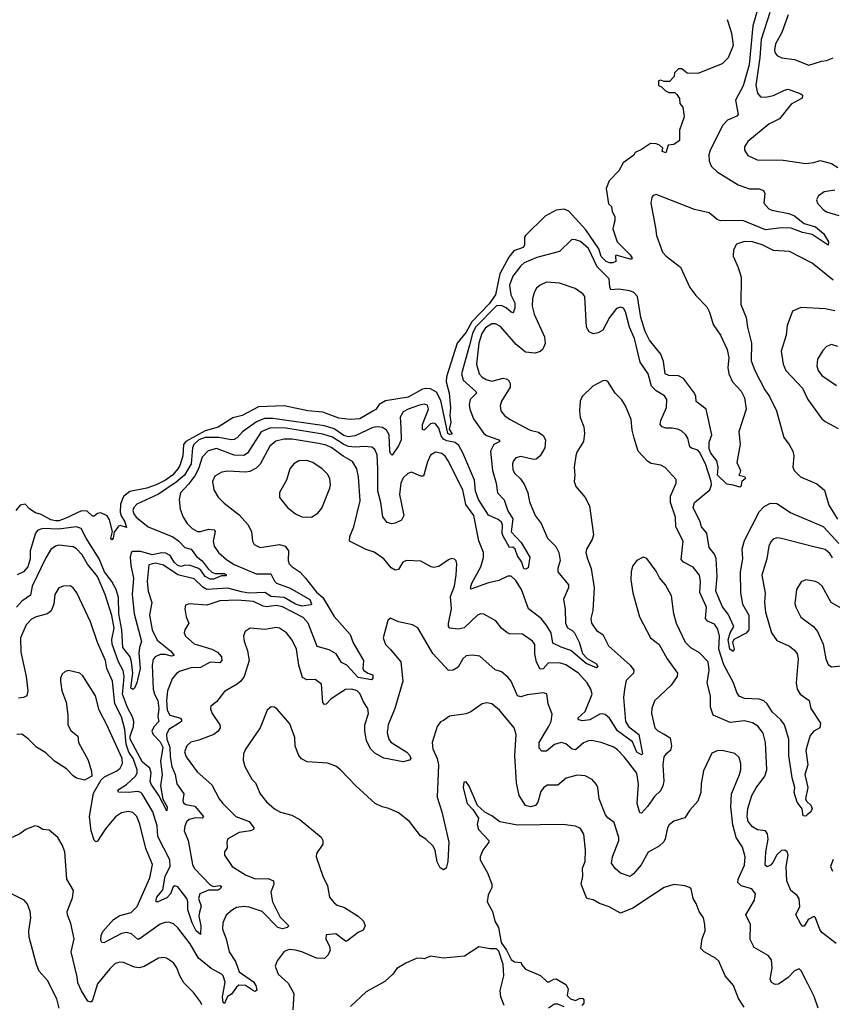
# Model space of a CAD drawing. Extents: x 2220333 to 2384341, y 721037 to 894043.
# Tile 249 of 256: x 2300642 to 2305690, y 880708 to 886825. Entities that reach past the tile are written whole.
import ezdxf

# ---------------------------------------------------------------- set-up
doc = ezdxf.new("R2010")
doc.units = 0

msp = doc.modelspace()

# ---------------------------------------------------------------- linework, layer by layer
at = {"layer": '0CON10XD'}
for points in [[(2305229.6, 886900.4), (2305196, 886786), (2305173, 886545), (2305136.1, 886413.9), (2305088.2, 886325), (2305106, 886235), (2305096.7, 886225), (2305039.1, 886200.9), (2305009.8, 886170.2), (2304930.6, 886015), (2304922.2, 885985), (2304925, 885947.5), (2304938.6, 885915), (2304975, 885878.9), (2305105, 885797.8), (2305175, 885773.3), (2305235, 885773.3), (2305263.4, 885763.4), (2305271.4, 885745), (2305265.8, 885685.8), (2305295, 885650.6), (2305315, 885641.5), (2305420.9, 885620.9), (2305455, 885606.2), (2305477.8, 885587.8), (2305515, 885559.1), (2305585, 885538.3), (2305635, 885496.9), (2305666.2, 885445), (2305665, 885424.2), (2305565, 885490.9), (2305505, 885502.5), (2305435, 885529.8), (2305375, 885531.9), (2305275, 885518.6), (2305135, 885577.4), (2304995, 885574.2), (2304974.1, 885584.1), (2304925, 885624.6), (2304835, 885645.5), (2304595, 885738), (2304577.7, 885732.3), (2304568.8, 885721.2), (2304562.5, 885685), (2304591.8, 885531.8), (2304597.5, 885485), (2304635, 885381.4), (2304658.1, 885355), (2304746.8, 885286.8), (2304805, 885162), (2304842.2, 885112.2), (2304910.3, 885040.3), (2304928.3, 885008.3), (2304950.2, 884930.2), (2304995.6, 884865), (2305037.3, 884775), (2305047.3, 884725), (2305041.1, 884665), (2305046.7, 884625), (2305070, 884575), (2305125, 884516.2), (2305145.3, 884475), (2305154.5, 884405.5), (2305108.8, 884265), (2305118.8, 884188.8), (2305097.1, 884075), (2305120.8, 884025), (2305115, 884007.5)], [(2305301.6, 886868.4), (2305248.5, 886701.5), (2305239.8, 886590.2), (2305215.3, 886415.3), (2305225, 886369.2), (2305245, 886346.2), (2305275, 886343.4), (2305325, 886353.4), (2305393.8, 886386.2), (2305415, 886392.1), (2305494, 886365), (2305504.2, 886355), (2305502.1, 886337.9), (2305435, 886298.9), (2305361.5, 886208.5), (2305295, 886176.2), (2305165, 886068.1), (2305144.7, 886035.3), (2305145, 886013.3), (2305165, 885980.8), (2305223.8, 885953.8), (2305385, 885951.2), (2305525, 885930.9), (2305575, 885936.9), (2305615, 885949.2), (2305685, 885931.4), (2305725, 885905.8)], [(2305415.2, 886854.8), (2305377.5, 886745), (2305336.4, 886675), (2305330.5, 886635), (2305335, 886616.2), (2305350.2, 886600.2), (2305376.8, 886586.8), (2305455, 886577.5), (2305545, 886543.1), (2305622.4, 886567.6), (2305655, 886570.6), (2305695, 886587.8)], [(2305036.7, 886825), (2305045, 886800), (2305065, 886740), (2305074.2, 886665), (2305042.7, 886587.3), (2305005, 886550), (2304855, 886490), (2304788.3, 886491.7), (2304755, 886520), (2304735, 886520), (2304710, 886495), (2304707.5, 886472.5), (2304678.3, 886441.7), (2304645, 886440), (2304625, 886450), (2304610, 886445), (2304610, 886415), (2304628.3, 886408.3), (2304653.6, 886383.6), (2304675, 886372.5), (2304711.7, 886371.7), (2304725, 886360), (2304740, 886335), (2304742.5, 886305), (2304761.7, 886281.7), (2304769.5, 886220.5), (2304741.7, 886138.3), (2304740, 886075), (2304705, 886048.8), (2304670, 886045), (2304655, 885997.5), (2304632.5, 886005), (2304636.4, 886026.4), (2304617.5, 886045), (2304595, 886053.3), (2304560, 886055), (2304505, 886017.5), (2304465, 886000), (2304456.4, 885983.6), (2304391.2, 885935), (2304363.8, 885885), (2304305, 885823.3), (2304286, 885775), (2304300.7, 885680.7), (2304317.5, 885665), (2304322.5, 885635), (2304339.3, 885599.3), (2304340, 885575), (2304330, 885545), (2304327.5, 885525), (2304354.2, 885445), (2304434, 885365), (2304446.2, 885343.8), (2304443, 885337), (2304433.6, 885336.4), (2304348.3, 885361.7), (2304342.5, 885357.5), (2304345, 885322.5), (2304326.4, 885313.6), (2304305.9, 885314.1), (2304285, 885322.2), (2304255, 885353.3), (2304240.5, 885400.5), (2304159.4, 885519.4), (2304054.3, 885635), (2304025, 885648.1), (2303975, 885642), (2303905.9, 885604.1), (2303784, 885485), (2303777, 885473), (2303777.5, 885425), (2303770.6, 885409.4), (2303712.1, 885387.9), (2303679.7, 885350.3), (2303625.5, 885245), (2303597, 885115), (2303558.8, 885058.8), (2303451.7, 884948.3), (2303415, 884884.5), (2303360.6, 884815), (2303294, 884606), (2303290.6, 884575), (2303309.3, 884505), (2303317.5, 884415), (2303314.6, 884365), (2303320, 884325), (2303310.9, 884280.9), (2303329.5, 884250.5), (2303315, 884247.5), (2303302.1, 884255), (2303259.1, 884459.1), (2303231.3, 884511.3), (2303195, 884531.5), (2303165, 884534.4), (2303145, 884528.7), (2303055, 884478.9), (2302915, 884457.5), (2302875, 884434), (2302855, 884404), (2302835, 884391.9), (2302755, 884344.7), (2302695, 884340.9), (2302625, 884350.4), (2302525, 884386.4), (2302432.5, 884395), (2302285, 884425.6), (2302125, 884420.8), (2302025, 884365.6), (2301965, 884352.3), (2301875.8, 884294.2), (2301795, 884270.1), (2301673.9, 884205), (2301658.9, 884185), (2301655.2, 884115), (2301637.1, 884055), (2301625, 884034.7), (2301590.5, 883995), (2301548.7, 883965), (2301490.5, 883935), (2301430.8, 883915), (2301325.2, 883894.8), (2301287.2, 883862.8), (2301268.3, 883815), (2301266.4, 883766.4), (2301271.7, 883741.7), (2301294.4, 883705), (2301305, 883670), (2301267, 883683), (2301255, 883678.8), (2301228.8, 883641.2), (2301223.3, 883605), (2301215, 883594.3), (2301208.8, 883605), (2301217.5, 883645), (2301198.9, 883718.9), (2301185, 883742.5), (2301145, 883761.2), (2301125, 883756.7), (2301105, 883740), (2301095, 883741.4), (2301061.1, 883771.1), (2301025.6, 883774.4), (2300925, 883725.6), (2300885, 883712.1), (2300865, 883711.8), (2300835, 883717.9), (2300775, 883750.4), (2300740.9, 883760.9), (2300705.7, 883785), (2300675, 883815.7), (2300645, 883808.8), (2300617.5, 883775)], [(2305705, 885765.7), (2305640, 885755), (2305605, 885731.2), (2305592.9, 885705), (2305598.6, 885685), (2305632.9, 885645), (2305655, 885630.4), (2305731.3, 885608.7)], [(2305115, 884007.5), (2305110, 883995), (2305145, 883986.7), (2305150, 883975), (2305127.5, 883955), (2305122.5, 883925), (2305115, 883920), (2305075, 883933.8), (2305035, 883938.8), (2304976.9, 883995), (2304981.5, 884045), (2304973.4, 884083.4), (2304935, 884132.7), (2304925, 884158), (2304925, 884201.2), (2304941.5, 884245), (2304905.6, 884405.6), (2304845, 884453.3), (2304842.9, 884485), (2304833.1, 884505), (2304765, 884596.4), (2304735, 884613.2), (2304674.8, 884614.8), (2304652.9, 884625), (2304641.2, 884701.2), (2304625, 884747.5), (2304555, 884833.8), (2304527.1, 884887.1), (2304501.7, 884975), (2304480.5, 885105), (2304455, 885132.9), (2304430, 885140), (2304365, 885149.8), (2304315, 885146.9), (2304307.6, 885165), (2304304.3, 885215), (2304230.4, 885290.4), (2304175, 885402.8), (2304125, 885446.4), (2304095, 885458.1), (2304071.1, 885458.9), (2303995, 885384.3), (2303855, 885347.7), (2303775.7, 885315), (2303755, 885296.2), (2303705, 885232.2), (2303684.1, 885175), (2303693.8, 885115), (2303717.5, 885065), (2303717.4, 885032.6), (2303710.4, 885009.6), (2303705, 885002.9), (2303695, 885007.1), (2303665, 885034.2), (2303635, 885049.8), (2303605, 885047.9), (2303474, 884915), (2303454.2, 884875), (2303436.6, 884803.4), (2303387.5, 884625), (2303397.8, 884585), (2303475.5, 884515), (2303479.5, 884505), (2303441.1, 884465), (2303434.6, 884435), (2303437.6, 884405), (2303460.3, 884345), (2303525, 884253.7), (2303541.8, 884241.8), (2303618, 884215), (2303623.8, 884205), (2303587.9, 884185), (2303567.3, 884145), (2303578.6, 884025), (2303601.1, 883945), (2303609.5, 883885), (2303651.1, 883841.1), (2303673.5, 883773.5), (2303705.2, 883725), (2303695, 883642.9), (2303757.4, 883577.4), (2303811.5, 883485), (2303800, 883420), (2303785, 883411.2), (2303773.6, 883413.6), (2303761.6, 883455), (2303733.9, 883493.9), (2303720.4, 883535), (2303705, 883547.3), (2303685, 883546), (2303645, 883616.2), (2303638.4, 883635), (2303640.5, 883685), (2303635, 883703.3), (2303615, 883719.3), (2303555, 883746.9), (2303492.5, 883845), (2303473.6, 883895), (2303467.1, 883965), (2303395, 884133.6), (2303369.2, 884179.2), (2303347.5, 884197.5), (2303295, 884208.4), (2303275, 884219.8), (2303260.4, 884240.4), (2303245, 884288), (2303224.3, 884315), (2303215, 884319.1), (2303195, 884314.7), (2303155, 884275.7), (2303145, 884278.8), (2303145, 884310), (2303180.8, 884405), (2303175, 884430), (2303155, 884436.1), (2303125, 884430), (2303055, 884406.1), (2303025, 884388.6), (2303004.8, 884355), (2303008.7, 884291.3), (2303011.6, 884215), (2302995, 884177.5), (2302955, 884120), (2302945, 884130), (2302941.8, 884145), (2302936.9, 884245), (2302919.8, 884275), (2302895, 884290.7), (2302865, 884295.9), (2302835, 884292.1), (2302725, 884239.8), (2302685, 884232.6), (2302655, 884242.7), (2302595, 884282.6), (2302535, 884301.3), (2302215, 884347.2), (2302163.6, 884346.4), (2302112.8, 884327.2), (2302026.8, 884265), (2301993, 884227), (2301975, 884215.9), (2301955, 884214.8), (2301879.9, 884229.9), (2301795, 884229.7), (2301755.8, 884215), (2301723.5, 884186.5), (2301714.9, 884164.9), (2301707.6, 884065), (2301666.1, 883995), (2301615, 883951.8), (2301505, 883877.2), (2301370.5, 883815), (2301350.8, 883795), (2301344.8, 883775.2), (2301350.3, 883755), (2301365.4, 883735), (2301440.9, 883675), (2301592.7, 883612.7), (2301627.5, 883587.5), (2301667.3, 883545), (2301706.4, 883535), (2301740.4, 883490.4), (2301775, 883464.1), (2301812.8, 883412.8), (2301835, 883393.8), (2301855.3, 883385.3), (2301914.7, 883385.3), (2301925, 883376.7), (2301925, 883370), (2301895, 883369.5), (2301845, 883350.3), (2301825, 883349.7), (2301795, 883366.9), (2301766.2, 883406.2), (2301748.6, 883418.6), (2301695, 883436.5), (2301663.2, 883433.2), (2301645, 883428.9), (2301623.9, 883433.9), (2301601.7, 883455), (2301576, 883496), (2301550.5, 883510.5), (2301525, 883512.6), (2301465, 883501.1), (2301395, 883521.5), (2301345, 883522), (2301333.9, 883515), (2301329.2, 883485), (2301332.5, 883435), (2301348.6, 883355), (2301341.6, 883255), (2301353.2, 883135), (2301398.5, 882961.5), (2301385.3, 882924.7), (2301381.3, 882888.7), (2301389.7, 882795), (2301368.8, 882705), (2301355, 882671.4), (2301345, 882664.4), (2301332.8, 882672.8), (2301345.7, 882765), (2301337.3, 882835), (2301327.4, 882867.4), (2301282.5, 882925), (2301275.6, 883035), (2301258.7, 883135), (2301255.4, 883235), (2301241.3, 883285), (2301213.6, 883335), (2301167.9, 883395), (2301136.2, 883476.2), (2301055.2, 883605), (2301024.7, 883664.7), (2300993.4, 883673.4), (2300885, 883659.8), (2300785.2, 883664.8), (2300755, 883654.7), (2300741, 883635), (2300707.3, 883525), (2300706.6, 883475), (2300691.6, 883425), (2300665, 883395.4), (2300626.4, 883376.4)], [(2305696.4, 885206.4), (2305565, 885312.9), (2305425, 885385.6), (2305325, 885390.8), (2305255, 885426.5), (2305195, 885445.6), (2305145, 885447.1), (2305095, 885430), (2305076.2, 885395), (2305074, 885355), (2305105.8, 885285), (2305123.3, 885225), (2305122.2, 885055), (2305154.4, 884975), (2305162.5, 884915), (2305189.1, 884815), (2305185.4, 884705.4), (2305209.5, 884645), (2305271.1, 884525), (2305300.5, 884485), (2305344.4, 884395), (2305388.3, 884228.3), (2305422.9, 884185), (2305444.1, 884144.1), (2305452, 884115), (2305446, 884045), (2305452.9, 884025), (2305492.9, 883985), (2305595, 883940.8), (2305641.2, 883901.2), (2305669.2, 883809.2), (2305722.5, 883722.5)], [(2305731, 883571), (2305635, 883675.4), (2305431.2, 883761.2), (2305345, 883817.6), (2305305, 883818.5), (2305265, 883798.5), (2305234.2, 883765), (2305142.9, 883587.1), (2305128.4, 883535), (2305131.4, 883475), (2305118.4, 883395), (2305120.8, 883265), (2305133.1, 883195), (2305171.6, 883125), (2305171.7, 883035), (2305155, 883013.6), (2305078.8, 882975), (2305071.2, 882955), (2305081.2, 882915), (2305075, 882900), (2305054.4, 882915), (2305042.5, 882972.5), (2305055, 883016.7), (2305077.5, 883055), (2305042.6, 883132.6), (2305008.2, 883178.2), (2304967.1, 883275), (2304974, 883365), (2304968.3, 883478.3), (2304958.2, 883505), (2304925.3, 883545.3), (2304910, 883635), (2304876.7, 883675), (2304870, 883705), (2304825.5, 883795), (2304834.1, 883825.9), (2304928.8, 883905), (2304940.3, 883935), (2304937.7, 883955), (2304901.6, 884065), (2304865, 884137.8), (2304855, 884149.6), (2304815, 884162.9), (2304805, 884171.9), (2304792.2, 884225), (2304780.6, 884245), (2304755, 884269.4), (2304730.9, 884280.9), (2304695, 884288.2), (2304655, 884286.4), (2304634.2, 884295), (2304620.8, 884310.8), (2304626, 884334), (2304660.5, 884415), (2304662.2, 884465), (2304647.4, 884487.4), (2304595, 884518.2), (2304567.2, 884547.2), (2304545.3, 884625.3), (2304497.1, 884697.1), (2304460.5, 884845), (2304429.4, 884915), (2304405, 885010), (2304392.2, 885032.2), (2304375, 885039.2), (2304349.6, 885030.4), (2304305.4, 884975), (2304265, 884896), (2304235, 884878.6), (2304205, 884874), (2304178.8, 884885), (2304163.1, 884915), (2304153.3, 885105), (2304140.9, 885120.9), (2304092, 885155), (2303995, 885188.5), (2303915, 885193.3), (2303875, 885175.6), (2303853.3, 885156.7), (2303839.5, 885135), (2303827.7, 885092.3), (2303825.5, 885045), (2303837.1, 884995), (2303902.9, 884855), (2303905.8, 884814.2), (2303891.9, 884778.1), (2303875, 884764.2), (2303845, 884753.1), (2303785, 884759.4), (2303726.7, 884806.7), (2303628.7, 884918.7), (2303598.8, 884935), (2303575, 884935.9), (2303535, 884909.7), (2303513.2, 884875), (2303495.2, 884815), (2303480.5, 884685), (2303497.3, 884625), (2303514.4, 884605), (2303539.6, 884589.6), (2303575, 884580), (2303645, 884597.5), (2303665, 884594.6), (2303678.5, 884585), (2303688.5, 884565), (2303688.4, 884541.6), (2303635.8, 884455), (2303626, 884425), (2303630, 884395), (2303654, 884365), (2303685, 884343.1), (2303812.5, 884275), (2303865, 884263.1), (2303895, 884241.4), (2303908.8, 884215), (2303903.8, 884165), (2303874.4, 884115), (2303851.2, 884095), (2303833.1, 884093.1), (2303755, 884110.4), (2303725, 884102.2), (2303710, 884085), (2303703.3, 884065), (2303705, 884027.5), (2303717.1, 884005), (2303753.1, 883973.1), (2303778.6, 883935), (2303799.4, 883885), (2303808.7, 883828.7), (2303844.4, 883745), (2303881.1, 883695), (2303921.9, 883605), (2303971.9, 883551.9), (2303991.5, 883515), (2303998.8, 883465), (2303984.4, 883415), (2303985.6, 883395), (2304051.4, 883315), (2304050.6, 883295), (2304019.6, 883225), (2304031, 883161), (2304032.1, 883075), (2304045, 883047.2), (2304075, 883031.4), (2304089.6, 883015), (2304117.5, 882957.5), (2304137.7, 882887.7), (2304167, 882857), (2304225, 882824.3), (2304232.9, 882805), (2304225, 882798.1), (2304161.5, 882825), (2304065, 882907.2), (2304005, 882926), (2303955, 882950.8), (2303942.9, 883015), (2303912.9, 883065), (2303881.8, 883105), (2303803.3, 883165), (2303760, 883285), (2303725, 883341.8), (2303695, 883367.3), (2303675, 883368.5), (2303618.1, 883341.9), (2303555, 883327.2), (2303445, 883286.2), (2303441.5, 883295), (2303451.2, 883325), (2303506.4, 883425), (2303523.9, 883483.9), (2303523.3, 883515), (2303495, 883588.1), (2303463.8, 883743.8), (2303412.9, 883812.9), (2303395, 883903.8), (2303304.4, 884085), (2303285, 884114.3), (2303265, 884130), (2303225, 884138.6), (2303195, 884118.6), (2303175, 884078.8), (2303150.8, 883989.2), (2303135, 883988.6), (2303075, 884014.2), (2303053.4, 884006.6), (2303025, 883978), (2303009.5, 883945), (2303002.2, 883875), (2303027.7, 883745), (2303014.6, 883715.4), (2302975, 883696.7), (2302953.2, 883693.2), (2302925, 883702), (2302896.9, 883736.9), (2302884.8, 883825), (2302867.4, 883895), (2302866.6, 884035), (2302862.2, 884122.2), (2302847.5, 884155), (2302829.1, 884169.1), (2302785, 884173.4), (2302725, 884168.3), (2302685, 884173.9), (2302655, 884186), (2302585, 884231.6), (2302525, 884250.9), (2302295, 884287.4), (2302200.2, 884289.8), (2302142.9, 884265), (2302057.3, 884132.7), (2302035, 884117.4), (2301975, 884120.4), (2301865, 884161.9), (2301813.4, 884146.6), (2301775, 884107.8), (2301752.9, 884035), (2301729.1, 883990.9), (2301691, 883939), (2301640, 883885), (2301632.9, 883845)], [(2305706.3, 885016.3), (2305645, 885027.9), (2305495, 885036.7), (2305442, 885015), (2305410, 884925), (2305404.2, 884865), (2305372.5, 884765), (2305384.5, 884685), (2305401.8, 884645), (2305505.6, 884535), (2305538.9, 884465), (2305624.4, 884345), (2305645, 884327.8), (2305726, 884285)], [(2305725.4, 884795.4), (2305685, 884806.9), (2305655, 884794.2), (2305630.5, 884769.5), (2305598.8, 884715), (2305593.1, 884675), (2305602.3, 884645), (2305624.3, 884614.3), (2305717, 884553)], [(2305016.2, 882816.2), (2304984.9, 882915), (2304988.8, 882995), (2304978.2, 883038.2), (2304959.2, 883069.1), (2304915, 883089.1), (2304902.1, 883105), (2304908, 883175), (2304867.4, 883267.4), (2304871.8, 883335), (2304864.5, 883375), (2304825, 883424.5), (2304765.4, 883455.4), (2304752.2, 883472.2), (2304764.6, 883585), (2304717.7, 883675), (2304715.3, 883735), (2304685.3, 883825.3), (2304685.3, 883865), (2304721.1, 883945), (2304719.4, 883969.4), (2304652.6, 884042.6), (2304625, 884056.7), (2304565, 884068.1), (2304542.8, 884082.8), (2304484.3, 884145), (2304460, 884225), (2304447.8, 884275), (2304441.4, 884341.4), (2304405, 884426.7), (2304383.4, 884463.4), (2304342, 884505), (2304295, 884576.7), (2304283.6, 884583.6), (2304265, 884581.2), (2304202.7, 884547.3), (2304136.7, 884485), (2304124.3, 884455.7), (2304119.2, 884395), (2304124.4, 884354.4), (2304145.8, 884295), (2304150, 884255), (2304144.3, 884205), (2304102.7, 884137.3), (2304096.9, 884115), (2304087.1, 884045), (2304090.8, 883995), (2304086, 883955), (2304096.2, 883925), (2304155.6, 883855.6), (2304180.8, 883805), (2304206, 883625), (2304198.8, 883595), (2304162.9, 883535), (2304160, 883515), (2304168.5, 883475), (2304192.7, 883415), (2304211.5, 883295), (2304202.5, 883155), (2304189.4, 883105), (2304194.3, 883075), (2304225, 883030), (2304265.4, 883005.4), (2304299.4, 882935), (2304435, 882815.5), (2304456.9, 882785), (2304454.3, 882765), (2304410.5, 882719.5), (2304398.9, 882665), (2304393.9, 882615), (2304406.3, 882465), (2304423.6, 882435), (2304488.9, 882385), (2304510.6, 882265), (2304505, 882258.6), (2304475, 882274.1), (2304449.7, 882339.7), (2304356.6, 882406.6), (2304305.7, 882485.7), (2304278.3, 882508.3), (2304265, 882513.8), (2304245, 882510.7), (2304184.5, 882475), (2304139, 882469), (2304116.2, 882475), (2304109.2, 882485), (2304155, 882527.5), (2304197.9, 882635), (2304190.9, 882665), (2304167.9, 882705), (2304114.4, 882764.4), (2304035, 882817.5), (2303995, 882830), (2303925, 882827.7), (2303895, 882792.9), (2303875, 882789.4), (2303853.2, 882833.2), (2303842.6, 882885), (2303843.1, 882943.1), (2303828.6, 882965), (2303765, 883007.8), (2303685, 883010.6), (2303668, 883018), (2303635.7, 883045), (2303600.3, 883090.3), (2303525, 883132), (2303505, 883134.2), (2303485, 883125.6), (2303402.7, 883047.3), (2303365, 883039.1), (2303314, 883044), (2303305.6, 883055), (2303306.2, 883073.8), (2303325.3, 883165), (2303317.4, 883242.6), (2303342.3, 883305), (2303353.6, 883375), (2303358, 883445), (2303353.6, 883463.6), (2303343.6, 883473.6), (2303325, 883477.5), (2303305, 883470), (2303245, 883428.8), (2303215, 883421.2), (2303197.5, 883425), (2303135, 883461.2), (2303045, 883465.8), (2303022, 883455), (2302995, 883410), (2302975, 883404.3), (2302950.2, 883420.2), (2302904, 883475), (2302845, 883517.5), (2302795, 883532.9), (2302690.8, 883585), (2302692.1, 883615), (2302717.9, 883675), (2302757.1, 883835), (2302746.8, 883985), (2302737.1, 884035), (2302709.4, 884079.4), (2302652.4, 884112.4), (2302580.7, 884165), (2302545, 884181.9), (2302498.8, 884191.2), (2302335, 884219.6), (2302285, 884219.5), (2302232.5, 884207.5), (2302195, 884175.5), (2302136.1, 884063.9), (2302111.5, 884038.5), (2302071.2, 884018.8), (2302045, 884013.3), (2301935, 884019.6), (2301896.9, 884013.1), (2301855, 883990), (2301839.1, 883955), (2301847.8, 883905), (2301875, 883859.2), (2301912.2, 883822.2), (2302005, 883749.4), (2302059.8, 883689.8), (2302082.5, 883645), (2302088, 883585), (2302098.8, 883565), (2302135, 883545.8), (2302255, 883564.6), (2302291.4, 883555), (2302312.3, 883525), (2302310, 883465), (2302316.7, 883445), (2302335.3, 883425.3), (2302383.7, 883393.7), (2302417.1, 883355), (2302485, 883269.1), (2302525.2, 883235.2), (2302595, 883117.5), (2302694.4, 883005), (2302712.9, 882952.9), (2302777.5, 882845), (2302774, 882795), (2302778.8, 882785), (2302805, 882765.4), (2302836.1, 882755), (2302835.3, 882734.7), (2302827, 882723), (2302745, 882739), (2302675, 882814.1), (2302642, 882832), (2302608.2, 882885), (2302565, 882911), (2302490.8, 882930.8), (2302433.8, 883075), (2302402.1, 883112.1), (2302275, 883176.7), (2302235, 883185.2), (2302178, 883178), (2302155, 883181.9), (2302095, 883211.6), (2301995, 883219.8), (2301885, 883215.3), (2301805, 883187.3), (2301695, 883196), (2301672.7, 883187.3), (2301668, 883165), (2301675.7, 883115), (2301693.1, 883075), (2301666.9, 883035), (2301664.4, 883015), (2301671.9, 882995), (2301725, 882947.5), (2301835, 882914.2), (2301870, 882895), (2301895, 882866.9), (2301898.5, 882845), (2301885, 882830), (2301825, 882833.3), (2301765, 882800), (2301705, 882799.2), (2301635, 882775.4), (2301615.9, 882764.1), (2301589.8, 882730.2), (2301560.4, 882655), (2301554.8, 882595.2), (2301557.9, 882535), (2301575.2, 882505.2), (2301640.7, 882485), (2301647.6, 882475), (2301646.2, 882465), (2301627.7, 882452.3), (2301567.9, 882415), (2301553.5, 882385), (2301556.1, 882355), (2301575.5, 882305), (2301576.3, 882245), (2301586.2, 882185), (2301607, 882135), (2301618.4, 882078.4), (2301660.7, 882015), (2301655.4, 881975), (2301660.3, 881960.3), (2301675, 881949.6), (2301729.4, 881939.4), (2301783.3, 881875), (2301775, 881864.6), (2301735, 881865.9), (2301695, 881856), (2301678.7, 881841.3), (2301667.9, 881815), (2301664.7, 881785), (2301688.6, 881725), (2301716, 881576), (2301726.7, 881555), (2301825, 881451.1), (2301845, 881440.6), (2301885, 881447.3), (2301895, 881440), (2301887.9, 881425), (2301875, 881417.3), (2301815, 881417.3), (2301761.5, 881395), (2301753.3, 881365), (2301768.8, 881318.8), (2301759.5, 881280.5), (2301755.7, 881255), (2301766.3, 881196.3), (2301765, 881142.9), (2301738.5, 881165), (2301713, 881215), (2301687.4, 881295), (2301686.8, 881345), (2301680, 881365), (2301625, 881437.5), (2301605, 881444.5), (2301595, 881437.3), (2301578.3, 881395), (2301555, 881370.3), (2301505, 881346.4), (2301495, 881343.5), (2301488.3, 881348.3), (2301493.1, 881375), (2301531.3, 881418.7), (2301545.9, 881505), (2301577.3, 881565), (2301575.1, 881605.1), (2301500.2, 881750.2), (2301495, 881818.1), (2301468.5, 881905), (2301403.3, 882015), (2301394.8, 882024.8), (2301375, 882029.8), (2301315, 882023.1), (2301255, 882026.7), (2301252.5, 882035), (2301259.4, 882045), (2301305.2, 882074.8), (2301362.2, 882125), (2301372.4, 882145), (2301372.4, 882165), (2301346.1, 882235), (2301319.9, 882275), (2301303.4, 882323.4), (2301295, 882415.7), (2301273.5, 882495), (2301232, 882575), (2301218, 882715), (2301184, 882794), (2301174.7, 882845), (2301126.3, 882956.3), (2301082.1, 883085), (2300996.7, 883265), (2300975, 883295.8), (2300955, 883307.5), (2300915, 883306.2), (2300885, 883296.2), (2300860, 883255), (2300853.3, 883195), (2300838.3, 883151.7), (2300815, 883133.6), (2300745, 883116.1), (2300715, 883100), (2300681.1, 883065), (2300646.4, 882985), (2300648.3, 882895), (2300682.3, 882745), (2300691.5, 882655), (2300685.8, 882625), (2300666.2, 882613.8), (2300635, 882610.4)], [(2302455, 883734), (2302495, 883758.8), (2302519.1, 883790.9), (2302569.2, 883915), (2302572.9, 883935), (2302568.1, 883975), (2302555, 884002), (2302522, 884035), (2302463.4, 884073.4), (2302425, 884086.9), (2302375.7, 884084.3), (2302345, 884066.2), (2302320, 884035), (2302300, 883965), (2302255, 883887.5), (2302255.8, 883855.8), (2302305, 883794), (2302354.5, 883754.5), (2302395, 883737.5), (2302455, 883734)], [(2301632.9, 883845), (2301638, 883785), (2301657.5, 883735), (2301683.1, 883695), (2301712.5, 883665), (2301746.2, 883646.2), (2301765, 883645.4), (2301815, 883660.4), (2301850.8, 883655), (2301856.7, 883645), (2301844.7, 883585), (2301850, 883555), (2301876.7, 883515), (2301929.4, 883469.4), (2301975, 883440), (2302111.7, 883381.7), (2302202.2, 883382.2), (2302225, 883336.7), (2302237.8, 883325), (2302322.5, 883292.5), (2302445, 883223.5), (2302454.3, 883195.7), (2302449.8, 883190.2), (2302395, 883182.5), (2302355.3, 883195), (2302285, 883235.5), (2302205, 883241.2), (2302165, 883266.5), (2302065, 883262.5), (2302019.7, 883269.7), (2301935, 883293.4), (2301805, 883284.5), (2301779.8, 883299.8), (2301725, 883351.6), (2301625, 883377), (2301535, 883436.8), (2301485, 883449.2), (2301445, 883438.8), (2301434.7, 883335), (2301440.6, 883275), (2301462.5, 883205), (2301448.1, 883125), (2301464.7, 883035), (2301495, 882969.6), (2301578.7, 882905), (2301602.5, 882875), (2301585, 882870.9), (2301545, 882881.7), (2301515, 882881), (2301482.8, 882867.2), (2301470.5, 882849.5), (2301465.7, 882815), (2301470.5, 882665), (2301479.1, 882635), (2301500.9, 882595), (2301506.5, 882545), (2301501.1, 882495), (2301506.6, 882465), (2301475, 882431.8), (2301462.2, 882405), (2301470.6, 882385), (2301515, 882339.8), (2301531.1, 882305), (2301515.9, 882215.9), (2301527, 882135), (2301516.7, 882065), (2301531.7, 881981.7), (2301558.5, 881935), (2301555, 881910), (2301506.9, 882005), (2301459.2, 882075), (2301453.4, 882095), (2301459.2, 882145), (2301450.3, 882175), (2301405, 882212.9), (2301329.2, 882355), (2301327.6, 882375), (2301348.8, 882435), (2301350.7, 882465), (2301343.4, 882495), (2301311.5, 882551.5), (2301280.1, 882635), (2301286.9, 882695), (2301290, 882745), (2301285, 882781.4), (2301256, 882836), (2301217.2, 882945), (2301214.6, 882975.4), (2301228.3, 883045), (2301215, 883124.3), (2301173.3, 883255), (2301125, 883366.9), (2301062.4, 883442.4), (2301029.7, 883499.7), (2300995, 883537.3), (2300975, 883550), (2300885, 883561.5), (2300864, 883555), (2300836.3, 883533.7), (2300805, 883481.4), (2300719.7, 883305), (2300709.6, 883250.4), (2300655, 883213.4), (2300621.1, 883175)], [(2305691.5, 883481.5), (2305675, 883508.2), (2305645, 883533.1), (2305567.5, 883552.5), (2305375, 883602.9), (2305345, 883605.5), (2305322.2, 883597.8), (2305308, 883582), (2305296.1, 883553.9), (2305282.7, 883475), (2305252.5, 883375), (2305272.4, 883262.4), (2305268.9, 883205), (2305275.4, 883145), (2305311.8, 883015), (2305345, 882967.8), (2305425, 882932.5), (2305455, 882909.2), (2305471.1, 882885), (2305478.5, 882855), (2305465.5, 882705), (2305471.9, 882665), (2305491.4, 882635), (2305547.1, 882595), (2305556.9, 882545), (2305616.9, 882455), (2305612, 882425), (2305575, 882404.2), (2305552.1, 882377.9), (2305534.7, 882315.3), (2305526.8, 882285), (2305537.5, 882195), (2305518.9, 882135), (2305538, 882055), (2305523.3, 881985), (2305529.5, 881969.5), (2305556.6, 881945), (2305565.3, 881925), (2305556.2, 881905), (2305535, 881884.4), (2305525, 881877.1), (2305508.3, 881878.3), (2305502.2, 881922.2), (2305471.2, 881965), (2305452.9, 882025), (2305456.7, 882055), (2305441.3, 882115), (2305419.3, 882255), (2305419.8, 882355), (2305394.1, 882444.1), (2305370.9, 882475), (2305317.1, 882525), (2305284.8, 882574.8), (2305265, 882594), (2305235, 882603.5), (2305145, 882607.3), (2305112.2, 882622.2), (2305096.3, 882646.3), (2305076.7, 882705), (2305016.2, 882816.2)], [(2305715, 881086.7), (2305625, 881153.8), (2305612.4, 881172.4), (2305585.6, 881245.6), (2305575, 881253.8), (2305540, 881235), (2305515, 881194.4), (2305505, 881194.3), (2305495, 881205.8), (2305464.2, 881265), (2305487.5, 881315), (2305484.5, 881364.5), (2305472, 881385), (2305432.5, 881415), (2305406.9, 881475), (2305404.6, 881565.4), (2305416.5, 881635), (2305410.8, 881655), (2305395, 881665.6), (2305375, 881663.1), (2305345, 881637.5), (2305321.5, 881588.5), (2305307.2, 881572.8), (2305285, 881563.2), (2305273, 881573), (2305278.1, 881655), (2305292.5, 881735), (2305287.8, 881767.8), (2305275, 881786.9), (2305225, 881793.1), (2305195, 881811.8), (2305167.6, 881845), (2305160.7, 881875), (2305165, 881923.8), (2305190.4, 882005), (2305216.6, 882053.4), (2305270.5, 882125), (2305283.5, 882165), (2305275.4, 882335), (2305261.7, 882391.7), (2305227, 882437), (2305195, 882457.9), (2305145, 882468.8), (2305055, 882458.2), (2304950.8, 882505), (2304933.3, 882555), (2304932.5, 882625), (2304912.7, 882705), (2304926, 882784), (2304920, 882835), (2304865, 882892), (2304812, 882922), (2304777.5, 882955), (2304722.9, 883072.9), (2304705.7, 883134.3), (2304691.4, 883245), (2304654.2, 883315), (2304617.3, 883357.3), (2304595, 883398.8), (2304537, 883477), (2304515, 883486), (2304475, 883466.2), (2304449.7, 883430.3), (2304440, 883395), (2304438.6, 883345), (2304452, 883265), (2304492.5, 883115), (2304560, 882985), (2304615, 882943.3), (2304664.5, 882854.5), (2304729.2, 882765), (2304725.5, 882744.5), (2304688.3, 882691.7), (2304585.7, 882594.3), (2304569.2, 882545), (2304567.5, 882515), (2304588.6, 882425), (2304607, 882407), (2304646.2, 882386.2)], [(2305755, 883163.1), (2305683.9, 883203.9), (2305627.8, 883305), (2305607.5, 883325), (2305585, 883335.5), (2305525, 883344.2), (2305497.3, 883332.7), (2305467.1, 883285), (2305458.3, 883198.3), (2305463.1, 883175), (2305495, 883112.5), (2305572.9, 883055), (2305597.8, 883025), (2305634.4, 882945), (2305650.6, 882855), (2305665, 882820), (2305685, 882803.8), (2305785, 882816)], [(2304646.2, 882386.2), (2304683.9, 882363.9), (2304692.1, 882315), (2304685, 882284.3), (2304655, 882261.9), (2304644.6, 882245), (2304638, 882195), (2304643.2, 882095), (2304637.7, 882065), (2304623.6, 882035), (2304585, 881999.5), (2304543.1, 881936.9), (2304505, 881895.7), (2304495, 881898), (2304478.9, 881955), (2304485.4, 882075), (2304475.5, 882145), (2304398.2, 882245), (2304355, 882290), (2304332, 882305), (2304255, 882334.2), (2304195, 882347.1), (2304174.6, 882345.4), (2304145, 882332.2), (2304095, 882288.9), (2304075, 882293.1), (2304035, 882327.3), (2304005, 882334.5), (2303965, 882322.3), (2303915, 882281.4), (2303885, 882280.8), (2303868.6, 882298.6), (2303869.1, 882335), (2303927.2, 882432.8), (2303944.1, 882465), (2303950.8, 882510.8), (2303925.6, 882575), (2303916.4, 882636.4), (2303894, 882644), (2303795, 882631.5), (2303755, 882619.2), (2303735, 882624.5), (2303695.6, 882715), (2303675, 882740.8), (2303635, 882772.9), (2303595, 882785.8), (2303500.3, 882870.3), (2303455, 882877.1), (2303415, 882872.5), (2303395.8, 882855), (2303366.7, 882803.3), (2303335, 882783.5), (2303305, 882782.9), (2303208.5, 882888.5), (2303115, 883048), (2303082.5, 883065), (2302994.3, 883084.3), (2302945, 883106.2), (2302928.3, 883091.7), (2302900, 882985), (2302914.5, 882944.5), (2302945, 882912.5), (2303008.9, 882835), (2303021.5, 882715), (2302972.9, 882545), (2302930.5, 882445), (2302925.5, 882395), (2302934.5, 882355), (2302947.1, 882337.1), (2303046, 882275), (2303066.2, 882255), (2303071.2, 882235), (2303063.3, 882225), (2303024.3, 882214.3), (2302905, 882237.8), (2302849.1, 882269.1), (2302823.1, 882293.1), (2302795.4, 882345), (2302786, 882405), (2302786.8, 882445), (2302808.1, 882515), (2302805.7, 882545), (2302777.2, 882587.2), (2302755, 882639.2), (2302738.6, 882655), (2302705, 882665.4), (2302665, 882664.4), (2302576.4, 882605), (2302545, 882572.5), (2302535, 882570.8), (2302525, 882583.8), (2302517.1, 882697.1), (2302476.7, 882726.7), (2302425, 882723.5), (2302398.4, 882738.4), (2302376.2, 882815), (2302361.1, 882915), (2302335, 882971.2), (2302299.2, 883015), (2302255, 883044.3), (2302235, 883050), (2302165, 883037.5), (2302074.3, 883045.7), (2302043.3, 883025), (2302031.7, 882998.3), (2302036, 882965), (2302058.1, 882905), (2302067.5, 882845), (2302035.6, 882745), (2302015, 882715.7), (2301993, 882697), (2301915, 882652.5), (2301865, 882588), (2301829.3, 882560.7), (2301827, 882543), (2301838, 882515), (2301885.8, 882445), (2301887.5, 882425), (2301875.7, 882405), (2301848.8, 882385), (2301755, 882350), (2301705, 882336.9), (2301680, 882315), (2301666.4, 882276.4), (2301675.4, 882245.4), (2301745, 882152.5), (2301835, 882070.8), (2301881.1, 881985), (2301904.3, 881955), (2301985, 881875.5), (2302067.5, 881845), (2302095.8, 881805), (2302093.8, 881795), (2302075, 881785.6), (2302006.2, 881775), (2301935, 881735.8), (2301928.1, 881715), (2301930.3, 881679.7), (2301913.8, 881655), (2301913.3, 881635), (2301962.5, 881565), (2302045, 881512.7), (2302105, 881488.5), (2302185, 881489.5), (2302218, 881475), (2302220, 881455), (2302202, 881405), (2302213.2, 881345), (2302259.7, 881249.7), (2302313.3, 881195), (2302303.3, 881185), (2302275, 881177.9), (2302245.6, 881185), (2302148.8, 881285), (2302068.5, 881311.5), (2302035, 881315.4), (2301989.7, 881310.3), (2301963.8, 881296.2), (2301925, 881262), (2301903.1, 881215), (2301901.5, 881175), (2301925.6, 881115.6), (2301943.8, 881035), (2301982.3, 880975), (2302005, 880910.6), (2302095, 880848.6), (2302108.6, 880825), (2302114.5, 880795.5), (2302105, 880788.8), (2302095, 880791.3), (2302045, 880826.1), (2302003.6, 880826.4), (2301988.2, 880815), (2301958.1, 880771.9), (2301933, 880757), (2301915, 880713.1), (2301905, 880720), (2301902.8, 880755), (2301919, 880845), (2301905.3, 880885), (2301895, 880896.2), (2301831.2, 880931.2), (2301752.5, 880995), (2301701.5, 881085), (2301625, 881184.4), (2301597.3, 881207.3), (2301567.8, 881217.8), (2301545, 881217.1), (2301515, 881206.2), (2301385, 881112.1), (2301372.9, 881112.9), (2301337, 881147), (2301305, 881155.3), (2301275, 881147.9), (2301165, 881091.2), (2301152.5, 881092.5), (2301145, 881103.8), (2301147.5, 881135), (2301159, 881161), (2301224, 881236), (2301265, 881260.9), (2301335, 881279.3), (2301372, 881315), (2301451.1, 881495), (2301466.3, 881576.3), (2301426.4, 881676.4), (2301388.1, 881828.1), (2301369.1, 881875), (2301345, 881899.4), (2301315, 881906.7), (2301275, 881898.2), (2301236.9, 881873.1), (2301175, 881799.4), (2301125, 881722.5), (2301115, 881717.5), (2301105, 881727.5), (2301085.4, 881785.4), (2301075.3, 881875), (2301100.4, 882019.6), (2301147.1, 882102.9), (2301168.7, 882121.3), (2301245, 882158.2), (2301265.5, 882175), (2301281.5, 882205), (2301279.4, 882235), (2301183.8, 882445), (2301135.4, 882535), (2301111.9, 882625), (2301035, 882748), (2301015, 882766), (2300945, 882781.2), (2300925, 882776.2), (2300905, 882758.8), (2300895.8, 882735), (2300895.9, 882715.9), (2300904.4, 882655), (2300930, 882585), (2300941.4, 882505), (2300942, 882445), (2300958.7, 882408.7), (2301003.1, 882375), (2301007.5, 882335), (2301068, 882225), (2301088.8, 882155), (2301090, 882125), (2301045, 882100), (2300995, 882113.8), (2300975, 882126.7), (2300932, 882172), (2300858.7, 882218.7), (2300805, 882270), (2300745.4, 882305.4), (2300695, 882357.5), (2300655, 882386), (2300625, 882383.8)], [(2305602.7, 880685), (2305577.8, 880757.8), (2305538.5, 880835), (2305497.4, 880917.4), (2305485, 880928.8), (2305455, 880917.1), (2305415, 880874.4), (2305355, 880833.1), (2305335, 880831.4), (2305313.2, 880843.2), (2305304.4, 880864.4), (2305317, 880933), (2305312.5, 880985), (2305291.4, 881011.4), (2305205, 881060.8), (2305180.2, 881110.2), (2305182.9, 881205), (2305153.3, 881265), (2305207.5, 881355), (2305214, 881395), (2305190, 881425), (2305124.5, 881444.5), (2305103.1, 881465), (2305104.4, 881485), (2305145, 881573.3), (2305149.5, 881625), (2305131.8, 881685), (2305094, 881745), (2305073.2, 881823.2), (2305059.7, 881935), (2305063.4, 882015), (2305075.7, 882044.3), (2305114.6, 882135), (2305121.5, 882165), (2305122.7, 882205), (2305112.4, 882242.4), (2305085, 882267.3), (2305005, 882284.4), (2304975, 882283.1), (2304942.5, 882267.5), (2304890.3, 882159.7), (2304875, 882080), (2304874.4, 882025), (2304855, 881971.2), (2304805.8, 881915), (2304775, 881867.5), (2304705, 881846), (2304676.8, 881823.2), (2304665.6, 881804.4), (2304652.8, 881737.2), (2304643, 881717), (2304615, 881691.4), (2304547, 881653), (2304501.9, 881575), (2304455, 881518), (2304435, 881502.9), (2304375, 881523.8), (2304342, 881552), (2304317.5, 881585), (2304325.7, 881625), (2304364.6, 881725), (2304363.8, 881745), (2304345, 881803.3), (2304335, 881838.8), (2304295, 881867.5), (2304281.9, 881885), (2304242.9, 881985), (2304232.9, 882055), (2304224.4, 882074.4), (2304198.8, 882105), (2304155, 882128.6), (2304105, 882131.1), (2304036.6, 882113.4), (2303985, 882069.2), (2303919.7, 882070.3), (2303896.8, 882053.2), (2303879.8, 882030.2), (2303860.6, 881965), (2303846.3, 881943.7), (2303815, 881934.2), (2303785, 881944.2), (2303744.8, 882004.8), (2303728.4, 882085), (2303717.8, 882255), (2303726.7, 882385), (2303714.4, 882425), (2303623.5, 882535), (2303575, 882575.5), (2303545, 882580.6), (2303515, 882574.2), (2303445.5, 882524.5), (2303416.6, 882513.4), (2303311.2, 882498.8), (2303275, 882471.2), (2303255.9, 882464.1), (2303236, 882435), (2303204.4, 882335), (2303208.2, 882295), (2303236, 882236), (2303243.9, 882195), (2303234.8, 881994.8), (2303264.6, 881905), (2303308.2, 881715), (2303301.2, 881595), (2303291.2, 881555), (2303275, 881543.3), (2303255, 881556.2), (2303235, 881593.3), (2303223.6, 881663.6), (2303210.2, 881690.2), (2303164.7, 881734.7), (2303132.9, 881755), (2303062.9, 881845), (2302995, 881898.5), (2302935.4, 881925.4), (2302893.3, 881935), (2302850, 881955), (2302729.4, 882065), (2302635, 882165.8), (2302605, 882188), (2302555, 882205.7), (2302427.5, 882215), (2302393.3, 882233.3), (2302375.7, 882255), (2302362.9, 882285), (2302354.3, 882315), (2302350.8, 882365), (2302320.9, 882450.9), (2302241.7, 882541.7), (2302225, 882553.3), (2302205, 882556.7), (2302180, 882535), (2302136, 882425), (2302045, 882293.8), (2302031.9, 882265), (2302029.4, 882225), (2302040, 882185), (2302085, 882106.2), (2302107.1, 882085), (2302135.6, 882015), (2302175.3, 881965.3), (2302225, 881923.3), (2302261.9, 881901.9), (2302332.4, 881882.4), (2302384, 881855), (2302515, 881745.8), (2302525.4, 881725.4), (2302526.1, 881703.9), (2302485.8, 881645), (2302484.2, 881625), (2302524.6, 881504.6), (2302554.3, 881445), (2302566, 881375), (2302595, 881338.8), (2302613.8, 881325), (2302659.7, 881309.7), (2302745.4, 881255.4), (2302778, 881225), (2302788.6, 881195), (2302775, 881168.8), (2302745, 881153.8), (2302675, 881100), (2302665, 881101.2), (2302605, 881146.9), (2302545, 881140), (2302544.2, 881115), (2302567.6, 881067.6), (2302570.6, 881045), (2302558.6, 881015), (2302535, 880992.9), (2302485, 880995.6), (2302395, 881034.4), (2302355, 881045.6), (2302315, 881048.1), (2302285, 881036.2), (2302242, 880978), (2302228, 880945), (2302247.5, 880895), (2302309.4, 880839.4), (2302345.6, 880775), (2302339.5, 880675)], [(2304585, 881395.7), (2304451.2, 881305), (2304375, 881274), (2304305, 881313.1), (2304244.4, 881334.4), (2304205, 881358), (2304165.8, 881365.8), (2304129.7, 881455), (2304140, 881505), (2304138.6, 881555), (2304153.9, 881595), (2304156.2, 881665), (2304147.2, 881765), (2304125, 881799.6), (2304095, 881814.6), (2304015.3, 881825.3), (2303735, 881820.3), (2303625, 881842), (2303575, 881880), (2303531.7, 881901.7), (2303485, 881942.5), (2303435, 882063.3), (2303415, 882090), (2303402, 882088), (2303396.1, 882053.9), (2303421.4, 881955), (2303458, 881918), (2303492.5, 881865), (2303483.8, 881825), (2303492.5, 881795), (2303556.2, 881725), (2303556, 881715), (2303518.6, 881665), (2303502, 881625), (2303502, 881605), (2303548.8, 881525), (2303576, 881455), (2303576, 881435), (2303552.7, 881387.3), (2303545.8, 881345), (2303578.6, 881285), (2303593.1, 881225), (2303615.6, 881185), (2303632.9, 881092.9), (2303665.8, 881045), (2303695, 880986.7), (2303715, 880973.3), (2303758.3, 880968.3), (2303760, 880955), (2303785, 880927.5), (2303877, 880887), (2303918.3, 880848.3), (2303931.7, 880848.3), (2303960, 880865), (2303975, 880866.7), (2304035, 880832.5), (2304050, 880805), (2304043.6, 880763.6), (2304063, 880743), (2304095, 880732.5), (2304123, 880747), (2304140, 880745), (2304147, 880737), (2304147.5, 880715), (2304135, 880700)], [(2301772.5, 880705), (2301764.6, 880724.6), (2301721.1, 880781.1), (2301662.3, 880842.3), (2301636.4, 880885), (2301618.8, 880935), (2301596.6, 880966.6), (2301554.5, 880994.5), (2301535, 880999.4), (2301505, 880995.6), (2301415, 880943.8), (2301385, 880935.4), (2301355, 880939.1), (2301287.4, 880967.4), (2301265, 880969.4), (2301235, 880961.1), (2301201, 880929), (2301124.8, 880835.2), (2301095, 880733.3), (2301085, 880721.2), (2301065, 880728), (2301025, 880791.4), (2301002.6, 880842.6), (2300999.5, 880879.5), (2300962.5, 881035), (2300980, 881115), (2300960.3, 881210.3), (2300938, 881265), (2300935.8, 881285), (2300970.3, 881369.7), (2300976.9, 881415), (2300934, 881485), (2300921.9, 881655), (2300905, 881700), (2300878, 881745), (2300825, 881790), (2300785, 881793.3), (2300755, 881813.8), (2300735, 881817.5), (2300680, 881795), (2300643.2, 881766.8), (2300595.8, 881744.2)], [(2305695, 881608), (2305680, 881565), (2305690.8, 881535)], [(2305141.7, 880691.7), (2305106.5, 880745), (2305075.6, 880825), (2305025.6, 880885), (2304985.9, 880975.9), (2304965, 880995.5), (2304894, 881035), (2304874.5, 881054.5), (2304882.5, 881115), (2304900, 881165), (2304898.9, 881205), (2304889.4, 881245), (2304862.2, 881285), (2304844.6, 881334.6), (2304825.6, 881365), (2304813.3, 881425), (2304802.5, 881435), (2304774.2, 881444.2), (2304705, 881452), (2304646.7, 881435), (2304585, 881395.7)], [(2300888.1, 880685), (2300872.8, 880742.8), (2300815.4, 880855.4), (2300762.9, 880915), (2300745.5, 880955), (2300701.1, 881125), (2300698.9, 881165), (2300711.9, 881245), (2300706.9, 881285), (2300690.3, 881330.3), (2300668.8, 881355), (2300595, 881392.5)], [(2303651.7, 880701.7), (2303632, 880755), (2303627.5, 880795), (2303648.8, 880885), (2303645.8, 880955), (2303619.2, 881039.2), (2303603.3, 881053.3), (2303565, 881053.1), (2303495, 881066), (2303405, 881007.1), (2303275, 880995.8), (2303195, 881006.7), (2303155, 880990), (2303135, 880995.8), (2303105, 880993.8), (2303040, 880965), (2302985, 880930), (2302960.8, 880895), (2302909.8, 880850.2), (2302794.5, 880785.5), (2302697.5, 880695)], [(2304025, 880692.5), (2303985, 880710), (2303965, 880710), (2303926.1, 880683.9)]]:
    msp.add_lwpolyline(points, dxfattribs=at)

doc.saveas('drawing.dxf')
